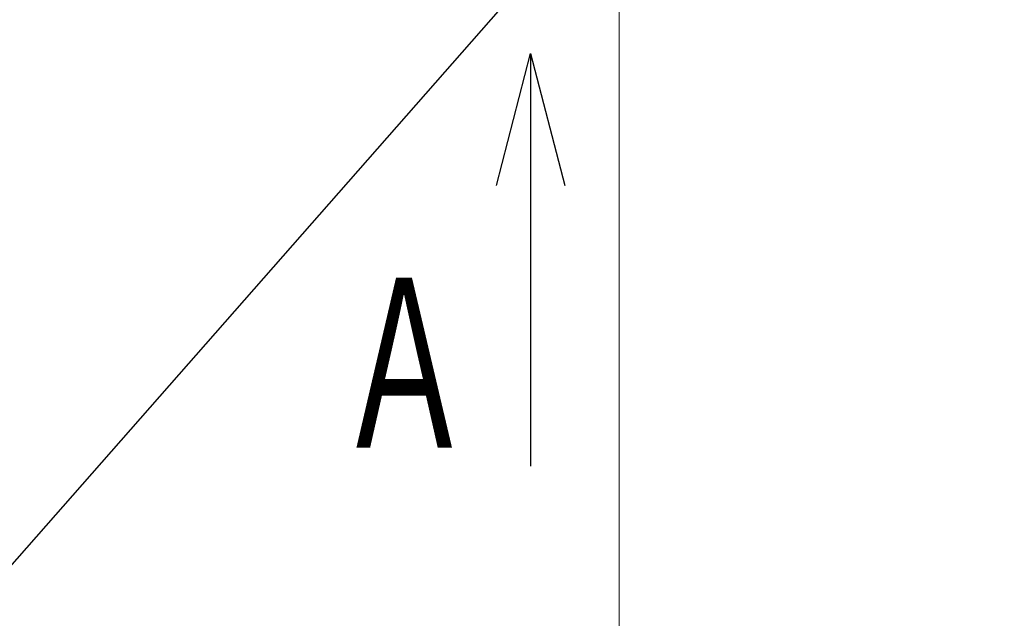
# Model space of a CAD drawing. Header units: millimetres. Extents: x 0 to 1071, y 0 to 742.
# Tile 82 of 127: x 257 to 301, y 395 to 422. Entities that reach past the tile are written whole.
import ezdxf

# ---------------------------------------------------------------- set-up
doc = ezdxf.new("R2010")
doc.units = ezdxf.units.MM
doc.header["$LTSCALE"] = 0.454724
doc.layers.add('NoLayerName_001', color=7, linetype='Continuous')
doc.styles.get("Standard").update_dxf_attribs({"font": 'txt', "bigfont": 'extfont2'})
doc.dimstyles.get("Standard").update_dxf_attribs({"dimtxt": 2.5, "dimasz": 2.5, "dimexe": 1, "dimexo": 1, "dimtad": 1, "dimdec": 3, "dimzin": 0, "dimdsep": 46, "dimtxsty": 'Standard', "dimcen": 2.5, "dimadec": 3, "dimazin": 0, "dimtfac": 0.75, "dimtdec": 3, "dimtmove": 0, "dimatfit": 3, "dimfxl": 1, "dimarcsym": 0})

# ---------------------------------------------------------------- blocks, each defined once
blk = doc.blocks.new('_OPEN30')
at = {"color": 0, "linetype": 'ByBlock', "lineweight": -2}
for p, q in [((-1, 0.267949), (0, 0)), ((0, 0), (-1, -0.267949)), ((0, 0), (-1, 0))]:
    blk.add_line(p, q, dxfattribs=at)
blk = doc.blocks.new('*D142')
at = {"layer": 'Defpoints', "color": 0}
for p in [(284, 427.831), (425, 422.9), (284, 325)]:
    blk.add_point(p, dxfattribs=at)
at = {"layer": 'NoLayerName_001', "color": 0, "linetype": 'Continuous', "lineweight": 13}
for p, q in [((284, 425.331), (284, 322.5)), ((425, 420.4), (425, 322.5)), ((421.25, 325), (287.75, 325))]:
    blk.add_line(p, q, dxfattribs=at)
at = {"layer": 'NoLayerName_001', "color": 0, "lineweight": 13, "xscale": 3.75, "yscale": 3.75, "zscale": 3.75, "rotation": 180}
blk.add_blockref('_OPEN30', (284, 325), dxfattribs=at)
at = {"layer": 'NoLayerName_001', "color": 0, "lineweight": 13, "xscale": 3.75, "yscale": 3.75, "zscale": 3.75}
blk.add_blockref('_OPEN30', (425, 325), dxfattribs=at)
at = {"layer": 'NoLayerName_001', "color": 0, "lineweight": 13, "insert": (354.5, 332.063), "char_height": 8.75, "attachment_point": 5}
blk.add_mtext('\\W0.8000;141', dxfattribs=at)

msp = doc.modelspace()

# ---------------------------------------------------------------- texts
at = {"layer": 'NoLayerName_001', "color": 3, "lineweight": 13, "insert": (277.4806, 401.7124), "char_height": 8.75, "attachment_point": 9}
msp.add_mtext('\\A1;\\W0.6667;Ａ', dxfattribs=at)

# ---------------------------------------------------------------- dimensions: what is measured, and where the dimension line sits
at = {"layer": 'NoLayerName_001', "color": 3, "linetype": 'Continuous', "lineweight": 13}
dim = msp.add_linear_dim(base=(284, 325), p1=(425, 422.9), p2=(284, 427.8308), angle=180, text='\\W0.8000;<>', dimstyle='Standard', override={"dimtxt": 8.75, "dimasz": 3.75, "dimexe": 2.5, "dimexo": 2.5, "dimgap": 2.5, "dimzin": 8, "dimblk": 'OPEN30', "dimclrd": 0, "dimclre": 0, "dimclrt": 0, "dimtp": 0, "dimtm": 0, "dimlwd": 13, "dimlwe": 13}, dxfattribs=at)
dim.commit()
dim.dimension.update_dxf_attribs({"geometry": '*D142', "text_midpoint": (354.5, 325), "dimtype": 160})

# ---------------------------------------------------------------- leaders
at = {"layer": 'NoLayerName_001', "color": 3, "linetype": 'Continuous', "lineweight": 13, "annotation_type": 0, "has_hookline": 1, "hookline_direction": 1, "text_width": 66.7542}
msp.add_leader([(283.9113, 428.5586), (255, 395.625), (250, 395.625)], dimstyle='Standard', override={"dimtxt": 8.75, "dimasz": 5, "dimldrblk": 'OPEN30'}, dxfattribs=at)
at = {"layer": 'NoLayerName_001', "color": 3, "linetype": 'Continuous', "lineweight": 13}
msp.add_leader([(279.9806, 420.4624), (279.9806, 401.7124)], dimstyle='Standard', override={"dimasz": 6, "dimldrblk": 'OPEN30'}, dxfattribs=at)

doc.saveas('drawing.dxf')
